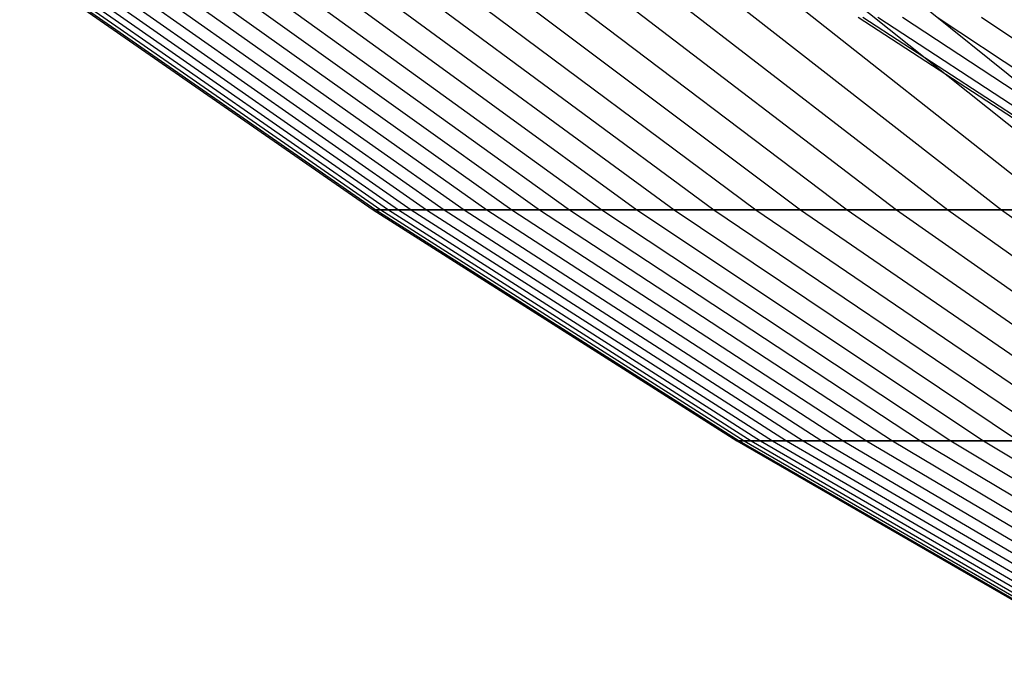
# Model space of a CAD drawing. Extents: x -125 to 125, y -143 to 0.
# Tile 24 of 241: x -35.27 to -29.52, y -135.45 to -131.74. Entities that reach past the tile are written whole.
import ezdxf

# ---------------------------------------------------------------- set-up
doc = ezdxf.new("R2010")
doc.units = 0
doc.header["$LTSCALE"] = 25.4
doc.layers.get('0').update_dxf_attribs({"linetype": 'CONTINUOUS'})

# ---------------------------------------------------------------- blocks, each defined once
blk = doc.blocks.new('NL2500026672_STL')
at = {"color": 0}
for p, q in [((-35.2677, -131.4158, -0.3718), (-33.2041, -132.8503, -0.3501)), ((-35.2677, -131.4158, -0.3718), (-33.2041, -132.8503, -0.3501)), ((-35.2521, -131.4158, 1.1153), (-33.1894, -132.8503, 1.05)), ((-35.2521, -131.4158, 1.1153), (-33.1894, -132.8503, 1.05)), ((-35.2207, -131.4158, -1.8583), (-33.1599, -132.8503, -1.7495)), ((-35.2207, -131.4158, -1.8583), (-33.1599, -132.8503, -1.7495)), ((-35.1737, -131.4158, 2.6004), (-33.1156, -132.8503, 2.4482)), ((-35.1737, -131.4158, 2.6004), (-33.1156, -132.8503, 2.4482)), ((-35.1111, -131.4158, -3.3414), (-33.0566, -132.8503, -3.1459)), ((-35.1111, -131.4158, -3.3414), (-33.0566, -132.8503, -3.1459)), ((-35.0328, -131.4158, 4.0809), (-32.983, -132.8503, 3.8421)), ((-35.0328, -131.4158, 4.0809), (-32.983, -132.8503, 3.8421)), ((-34.939, -131.4158, -4.8186), (-32.8946, -132.8503, -4.5366)), ((-34.939, -131.4158, -4.8186), (-32.8946, -132.8503, -4.5366)), ((-34.8296, -131.4158, 5.5541), (-32.7917, -132.8503, 5.2291)), ((-34.8296, -131.4158, 5.5541), (-32.7917, -132.8503, 5.2291)), ((-34.7048, -131.4158, -6.2872), (-32.6741, -132.8503, -5.9193)), ((-34.7048, -131.4158, -6.2872), (-32.6741, -132.8503, -5.9193)), ((-34.5645, -131.4158, 7.0175), (-32.5421, -132.8503, 6.6069)), ((-34.5645, -131.4158, 7.0175), (-32.5421, -132.8503, 6.6069)), ((-34.4089, -131.4158, -7.7446), (-32.3955, -132.8503, -7.2915)), ((-34.4089, -131.4158, -7.7446), (-32.3955, -132.8503, -7.2915)), ((-34.238, -131.4158, 8.4684), (-32.2346, -132.8503, 7.9729)), ((-34.238, -131.4158, 8.4684), (-32.2346, -132.8503, 7.9729)), ((-34.0518, -131.4158, -9.1883), (-32.0594, -132.8503, -8.6507)), ((-34.0518, -131.4158, -9.1883), (-32.0594, -132.8503, -8.6507)), ((-33.8505, -131.4158, 9.9042), (-31.8699, -132.8503, 9.3247)), ((-33.8505, -131.4158, 9.9042), (-31.8699, -132.8503, 9.3247)), ((-33.6342, -131.4158, -10.6157), (-31.6662, -132.8503, -9.9945)), ((-33.6342, -131.4158, -10.6157), (-31.6662, -132.8503, -9.9945)), ((-33.4029, -131.4158, 11.3224), (-31.4484, -132.8503, 10.6599)), ((-33.4029, -131.4158, 11.3224), (-31.4484, -132.8503, 10.6599)), ((-33.1568, -131.4158, -12.0241), (-31.2167, -132.8503, -11.3206)), ((-33.1568, -131.4158, -12.0241), (-31.2167, -132.8503, -11.3206)), ((-32.8959, -131.4158, 12.7205), (-30.9711, -132.8503, 11.9762)), ((-32.8959, -131.4158, 12.7205), (-30.9711, -132.8503, 11.9762)), ((-32.6204, -131.4158, -13.4112), (-30.7117, -132.8503, -12.6265)), ((-32.6204, -131.4158, -13.4112), (-30.7117, -132.8503, -12.6265)), ((-32.3304, -131.4158, 14.096), (-30.4387, -132.8503, 13.2712)), ((-32.3304, -131.4158, 14.096), (-30.4387, -132.8503, 13.2712)), ((-32.0261, -131.4158, -14.7744), (-30.1521, -132.8503, -13.91)), ((-32.0261, -131.4158, -14.7744), (-30.1521, -132.8503, -13.91)), ((-31.7074, -131.4158, 15.4464), (-29.8522, -132.8503, 14.5426)), ((-31.7074, -131.4158, 15.4464), (-29.8522, -132.8503, 14.5426)), ((-31.3747, -131.4158, -16.1114), (-29.5389, -132.8503, -15.1687)), ((-31.3747, -131.4158, -16.1114), (-29.5389, -132.8503, -15.1687)), ((-31.0281, -131.4158, 16.7693), (-29.2126, -132.8503, 15.7881)), ((-31.0281, -131.4158, 16.7693), (-29.2126, -132.8503, 15.7881)), ((-30.6676, -131.4158, -17.4197), (-28.8732, -132.8503, -16.4005)), ((-30.6676, -131.4158, -17.4197), (-28.8732, -132.8503, -16.4005)), ((-30.2936, -131.4158, 18.0624), (-28.521, -132.8503, 17.0056)), ((-30.2936, -131.4158, 18.0624), (-28.521, -132.8503, 17.0056)), ((-28.2838, -133.0879), (-30.3757, -131.7288)), ((-28.2838, -133.0879), (-30.3757, -131.7288)), ((-28.2568, -133.0879, 1.2337), (-30.3468, -131.7288, 1.325)), ((-28.2568, -133.0879, 1.2337), (-30.3468, -131.7288, 1.325)), ((-28.2568, -133.0879, -1.2337), (-30.3468, -131.7288, -1.325)), ((-28.2568, -133.0879, -1.2337), (-30.3468, -131.7288, -1.325)), ((-28.1761, -133.0879, 2.4651), (-30.2601, -131.7288, 2.6474)), ((-28.1761, -133.0879, 2.4651), (-30.2601, -131.7288, 2.6474)), ((-28.1761, -133.0879, -2.4651), (-30.2601, -131.7288, -2.6474)), ((-28.1761, -133.0879, -2.4651), (-30.2601, -131.7288, -2.6474)), ((-28.0418, -133.0879, 3.6918), (-30.1158, -131.7288, 3.9648)), ((-28.0418, -133.0879, 3.6918), (-30.1158, -131.7288, 3.9648)), ((-28.0418, -133.0879, -3.6918), (-30.1158, -131.7288, -3.9648)), ((-28.0418, -133.0879, -3.6918), (-30.1158, -131.7288, -3.9648)), ((-27.8541, -133.0879, 4.9114), (-29.9142, -131.7288, 5.2747)), ((-27.8541, -133.0879, 4.9114), (-29.9142, -131.7288, 5.2747)), ((-27.8541, -133.0879, -4.9114), (-29.9142, -131.7288, -5.2747)), ((-27.8541, -133.0879, -4.9114), (-29.9142, -131.7288, -5.2747)), ((-27.6133, -133.0879, 6.1217), (-29.6557, -131.7288, 6.5745)), ((-27.6133, -133.0879, 6.1217), (-29.6557, -131.7288, 6.5745)), ((-27.6133, -133.0879, -6.1217), (-29.6557, -131.7288, -6.5745)), ((-27.6133, -133.0879, -6.1217), (-29.6557, -131.7288, -6.5745)), ((-33.2041, -132.8503, -0.3501), (-33.1894, -132.8503, 1.05)), ((-33.1599, -132.8503, -1.7495), (-33.2041, -132.8503, -0.3501)), ((-33.2041, -132.8503, -0.3501), (-33.1894, -132.8503, 1.05)), ((-33.2041, -132.8503, -0.3501), (-31.0823, -134.1971, -0.3277)), ((-33.1599, -132.8503, -1.7495), (-33.2041, -132.8503, -0.3501)), ((-33.2041, -132.8503, -0.3501), (-31.0823, -134.1971, -0.3277)), ((-33.1894, -132.8503, 1.05), (-33.1156, -132.8503, 2.4482)), ((-33.1894, -132.8503, 1.05), (-33.1156, -132.8503, 2.4482)), ((-33.1894, -132.8503, 1.05), (-31.0684, -134.1971, 0.9829)), ((-33.1894, -132.8503, 1.05), (-31.0684, -134.1971, 0.9829)), ((-33.0566, -132.8503, -3.1459), (-33.1599, -132.8503, -1.7495)), ((-33.1599, -132.8503, -1.7495), (-31.0408, -134.1971, -1.6377)), ((-33.0566, -132.8503, -3.1459), (-33.1599, -132.8503, -1.7495)), ((-33.1599, -132.8503, -1.7495), (-31.0408, -134.1971, -1.6377)), ((-33.1156, -132.8503, 2.4482), (-32.983, -132.8503, 3.8421)), ((-33.1156, -132.8503, 2.4482), (-32.983, -132.8503, 3.8421)), ((-33.1156, -132.8503, 2.4482), (-30.9994, -134.1971, 2.2918)), ((-33.1156, -132.8503, 2.4482), (-30.9994, -134.1971, 2.2918)), ((-32.8946, -132.8503, -4.5366), (-33.0566, -132.8503, -3.1459)), ((-33.0566, -132.8503, -3.1459), (-30.9442, -134.1971, -2.9448)), ((-32.8946, -132.8503, -4.5366), (-33.0566, -132.8503, -3.1459)), ((-33.0566, -132.8503, -3.1459), (-30.9442, -134.1971, -2.9448)), ((-32.983, -132.8503, 3.8421), (-32.7917, -132.8503, 5.2291)), ((-32.983, -132.8503, 3.8421), (-32.7917, -132.8503, 5.2291)), ((-32.983, -132.8503, 3.8421), (-30.8752, -134.1971, 3.5966)), ((-32.983, -132.8503, 3.8421), (-30.8752, -134.1971, 3.5966)), ((-32.6741, -132.8503, -5.9193), (-32.8946, -132.8503, -4.5366)), ((-32.8946, -132.8503, -4.5366), (-30.7925, -134.1971, -4.2467)), ((-32.6741, -132.8503, -5.9193), (-32.8946, -132.8503, -4.5366)), ((-32.8946, -132.8503, -4.5366), (-30.7925, -134.1971, -4.2467)), ((-32.7917, -132.8503, 5.2291), (-32.5421, -132.8503, 6.6069)), ((-32.7917, -132.8503, 5.2291), (-32.5421, -132.8503, 6.6069)), ((-32.7917, -132.8503, 5.2291), (-30.6962, -134.1971, 4.895)), ((-32.7917, -132.8503, 5.2291), (-30.6962, -134.1971, 4.895)), ((-32.3955, -132.8503, -7.2915), (-32.6741, -132.8503, -5.9193)), ((-32.6741, -132.8503, -5.9193), (-30.5861, -134.1971, -5.541)), ((-32.3955, -132.8503, -7.2915), (-32.6741, -132.8503, -5.9193)), ((-32.6741, -132.8503, -5.9193), (-30.5861, -134.1971, -5.541)), ((-32.5421, -132.8503, 6.6069), (-32.2346, -132.8503, 7.9729)), ((-32.5421, -132.8503, 6.6069), (-32.2346, -132.8503, 7.9729)), ((-32.5421, -132.8503, 6.6069), (-30.4625, -134.1971, 6.1847)), ((-32.5421, -132.8503, 6.6069), (-30.4625, -134.1971, 6.1847)), ((-32.0594, -132.8503, -8.6507), (-32.3955, -132.8503, -7.2915)), ((-32.3955, -132.8503, -7.2915), (-30.3253, -134.1971, -6.8255)), ((-32.0594, -132.8503, -8.6507), (-32.3955, -132.8503, -7.2915)), ((-32.3955, -132.8503, -7.2915), (-30.3253, -134.1971, -6.8255)), ((-32.2346, -132.8503, 7.9729), (-31.8699, -132.8503, 9.3247)), ((-32.2346, -132.8503, 7.9729), (-31.8699, -132.8503, 9.3247)), ((-32.2346, -132.8503, 7.9729), (-30.1747, -134.1971, 7.4634)), ((-32.2346, -132.8503, 7.9729), (-30.1747, -134.1971, 7.4634)), ((-31.6662, -132.8503, -9.9945), (-32.0594, -132.8503, -8.6507)), ((-32.0594, -132.8503, -8.6507), (-30.0107, -134.1971, -8.0979)), ((-31.6662, -132.8503, -9.9945), (-32.0594, -132.8503, -8.6507)), ((-32.0594, -132.8503, -8.6507), (-30.0107, -134.1971, -8.0979)), ((-31.8699, -132.8503, 9.3247), (-31.4484, -132.8503, 10.6599)), ((-31.8699, -132.8503, 9.3247), (-31.4484, -132.8503, 10.6599)), ((-31.8699, -132.8503, 9.3247), (-29.8333, -134.1971, 8.7288)), ((-31.8699, -132.8503, 9.3247), (-29.8333, -134.1971, 8.7288)), ((-31.2167, -132.8503, -11.3206), (-31.6662, -132.8503, -9.9945)), ((-31.6662, -132.8503, -9.9945), (-29.6426, -134.1971, -9.3558)), ((-31.2167, -132.8503, -11.3206), (-31.6662, -132.8503, -9.9945)), ((-31.6662, -132.8503, -9.9945), (-29.6426, -134.1971, -9.3558)), ((-31.4484, -132.8503, 10.6599), (-30.9711, -132.8503, 11.9762)), ((-31.4484, -132.8503, 10.6599), (-30.9711, -132.8503, 11.9762)), ((-31.4484, -132.8503, 10.6599), (-29.4388, -134.1971, 9.9787)), ((-31.4484, -132.8503, 10.6599), (-29.4388, -134.1971, 9.9787)), ((-30.7117, -132.8503, -12.6265), (-31.2167, -132.8503, -11.3206)), ((-31.2167, -132.8503, -11.3206), (-29.2218, -134.1971, -10.5971)), ((-30.7117, -132.8503, -12.6265), (-31.2167, -132.8503, -11.3206)), ((-31.2167, -132.8503, -11.3206), (-29.2218, -134.1971, -10.5971)), ((-30.9711, -132.8503, 11.9762), (-30.4387, -132.8503, 13.2712)), ((-30.9711, -132.8503, 11.9762), (-30.4387, -132.8503, 13.2712)), ((-30.9711, -132.8503, 11.9762), (-28.9919, -134.1971, 11.2109)), ((-30.9711, -132.8503, 11.9762), (-28.9919, -134.1971, 11.2109)), ((-30.1521, -132.8503, -13.91), (-30.7117, -132.8503, -12.6265)), ((-30.7117, -132.8503, -12.6265), (-28.7491, -134.1971, -11.8196)), ((-30.1521, -132.8503, -13.91), (-30.7117, -132.8503, -12.6265)), ((-30.7117, -132.8503, -12.6265), (-28.7491, -134.1971, -11.8196)), ((-30.4387, -132.8503, 13.2712), (-29.8522, -132.8503, 14.5426)), ((-30.4387, -132.8503, 13.2712), (-29.8522, -132.8503, 14.5426)), ((-30.4387, -132.8503, 13.2712), (-28.4935, -134.1971, 12.4231)), ((-30.4387, -132.8503, 13.2712), (-28.4935, -134.1971, 12.4231)), ((-29.5389, -132.8503, -15.1687), (-30.1521, -132.8503, -13.91)), ((-30.1521, -132.8503, -13.91), (-28.2253, -134.1971, -13.0211)), ((-29.5389, -132.8503, -15.1687), (-30.1521, -132.8503, -13.91)), ((-30.1521, -132.8503, -13.91), (-28.2253, -134.1971, -13.0211)), ((-29.8522, -132.8503, 14.5426), (-29.2126, -132.8503, 15.7881)), ((-29.8522, -132.8503, 14.5426), (-29.2126, -132.8503, 15.7881)), ((-29.8522, -132.8503, 14.5426), (-27.9445, -134.1971, 13.6132)), ((-29.8522, -132.8503, 14.5426), (-27.9445, -134.1971, 13.6132)), ((-28.8732, -132.8503, -16.4005), (-29.5389, -132.8503, -15.1687)), ((-29.5389, -132.8503, -15.1687), (-27.6513, -134.1971, -14.1994)), ((-28.8732, -132.8503, -16.4005), (-29.5389, -132.8503, -15.1687)), ((-29.5389, -132.8503, -15.1687), (-27.6513, -134.1971, -14.1994)), ((-31.0823, -134.1971, -0.3277), (-31.0684, -134.1971, 0.9829)), ((-31.0408, -134.1971, -1.6377), (-31.0823, -134.1971, -0.3277)), ((-31.0823, -134.1971, -0.3277), (-31.0684, -134.1971, 0.9829)), ((-31.0823, -134.1971, -0.3277), (-28.9059, -135.4539, -0.3047)), ((-31.0408, -134.1971, -1.6377), (-31.0823, -134.1971, -0.3277)), ((-31.0823, -134.1971, -0.3277), (-28.9059, -135.4539, -0.3047)), ((-31.0684, -134.1971, 0.9829), (-30.9994, -134.1971, 2.2918)), ((-31.0684, -134.1971, 0.9829), (-30.9994, -134.1971, 2.2918)), ((-31.0684, -134.1971, 0.9829), (-28.893, -135.4539, 0.9141)), ((-31.0684, -134.1971, 0.9829), (-28.893, -135.4539, 0.9141)), ((-30.9442, -134.1971, -2.9448), (-31.0408, -134.1971, -1.6377)), ((-31.0408, -134.1971, -1.6377), (-28.8673, -135.4539, -1.523)), ((-30.9442, -134.1971, -2.9448), (-31.0408, -134.1971, -1.6377)), ((-31.0408, -134.1971, -1.6377), (-28.8673, -135.4539, -1.523)), ((-30.9994, -134.1971, 2.2918), (-30.8752, -134.1971, 3.5966)), ((-30.9994, -134.1971, 2.2918), (-30.8752, -134.1971, 3.5966)), ((-30.9994, -134.1971, 2.2918), (-28.8288, -135.4539, 2.1313)), ((-30.9994, -134.1971, 2.2918), (-28.8288, -135.4539, 2.1313)), ((-30.7925, -134.1971, -4.2467), (-30.9442, -134.1971, -2.9448)), ((-30.9442, -134.1971, -2.9448), (-28.7774, -135.4539, -2.7386)), ((-30.7925, -134.1971, -4.2467), (-30.9442, -134.1971, -2.9448)), ((-30.9442, -134.1971, -2.9448), (-28.7774, -135.4539, -2.7386)), ((-30.8752, -134.1971, 3.5966), (-30.6962, -134.1971, 4.895)), ((-30.8752, -134.1971, 3.5966), (-30.6962, -134.1971, 4.895)), ((-30.8752, -134.1971, 3.5966), (-28.7133, -135.4539, 3.3447)), ((-30.8752, -134.1971, 3.5966), (-28.7133, -135.4539, 3.3447)), ((-30.5861, -134.1971, -5.541), (-30.7925, -134.1971, -4.2467)), ((-30.7925, -134.1971, -4.2467), (-28.6364, -135.4539, -3.9494)), ((-30.5861, -134.1971, -5.541), (-30.7925, -134.1971, -4.2467)), ((-30.7925, -134.1971, -4.2467), (-28.6364, -135.4539, -3.9494)), ((-30.6962, -134.1971, 4.895), (-30.4625, -134.1971, 6.1847)), ((-30.6962, -134.1971, 4.895), (-30.4625, -134.1971, 6.1847)), ((-30.6962, -134.1971, 4.895), (-28.5468, -135.4539, 4.5522)), ((-30.6962, -134.1971, 4.895), (-28.5468, -135.4539, 4.5522)), ((-30.3253, -134.1971, -6.8255), (-30.5861, -134.1971, -5.541)), ((-30.5861, -134.1971, -5.541), (-28.4445, -135.4539, -5.1531)), ((-30.3253, -134.1971, -6.8255), (-30.5861, -134.1971, -5.541)), ((-30.5861, -134.1971, -5.541), (-28.4445, -135.4539, -5.1531)), ((-30.4625, -134.1971, 6.1847), (-30.1747, -134.1971, 7.4634)), ((-30.4625, -134.1971, 6.1847), (-30.1747, -134.1971, 7.4634)), ((-30.4625, -134.1971, 6.1847), (-28.3295, -135.4539, 5.7516)), ((-30.4625, -134.1971, 6.1847), (-28.3295, -135.4539, 5.7516)), ((-30.0107, -134.1971, -8.0979), (-30.3253, -134.1971, -6.8255)), ((-30.3253, -134.1971, -6.8255), (-28.2019, -135.4539, -6.3476)), ((-30.0107, -134.1971, -8.0979), (-30.3253, -134.1971, -6.8255)), ((-30.3253, -134.1971, -6.8255), (-28.2019, -135.4539, -6.3476)), ((-30.1747, -134.1971, 7.4634), (-29.8333, -134.1971, 8.7288)), ((-30.1747, -134.1971, 7.4634), (-29.8333, -134.1971, 8.7288)), ((-30.1747, -134.1971, 7.4634), (-28.0618, -135.4539, 6.9408)), ((-30.1747, -134.1971, 7.4634), (-28.0618, -135.4539, 6.9408)), ((-29.6426, -134.1971, -9.3558), (-30.0107, -134.1971, -8.0979)), ((-30.0107, -134.1971, -8.0979), (-27.9093, -135.4539, -7.5309)), ((-29.6426, -134.1971, -9.3558), (-30.0107, -134.1971, -8.0979)), ((-30.0107, -134.1971, -8.0979), (-27.9093, -135.4539, -7.5309)), ((-29.8333, -134.1971, 8.7288), (-29.4388, -134.1971, 9.9787)), ((-29.8333, -134.1971, 8.7288), (-29.4388, -134.1971, 9.9787)), ((-29.8333, -134.1971, 8.7288), (-27.7443, -135.4539, 8.1176)), ((-29.8333, -134.1971, 8.7288), (-27.7443, -135.4539, 8.1176)), ((-29.2218, -134.1971, -10.5971), (-29.6426, -134.1971, -9.3558)), ((-29.6426, -134.1971, -9.3558), (-27.567, -135.4539, -8.7007)), ((-29.2218, -134.1971, -10.5971), (-29.6426, -134.1971, -9.3558)), ((-29.6426, -134.1971, -9.3558), (-27.567, -135.4539, -8.7007))]:
    blk.add_line(p, q, dxfattribs=at)

msp = doc.modelspace()

# ---------------------------------------------------------------- block references
at = {"color": 253}
msp.add_blockref('NL2500026672_STL', (0, 0), dxfattribs=at)

doc.saveas('drawing.dxf')
